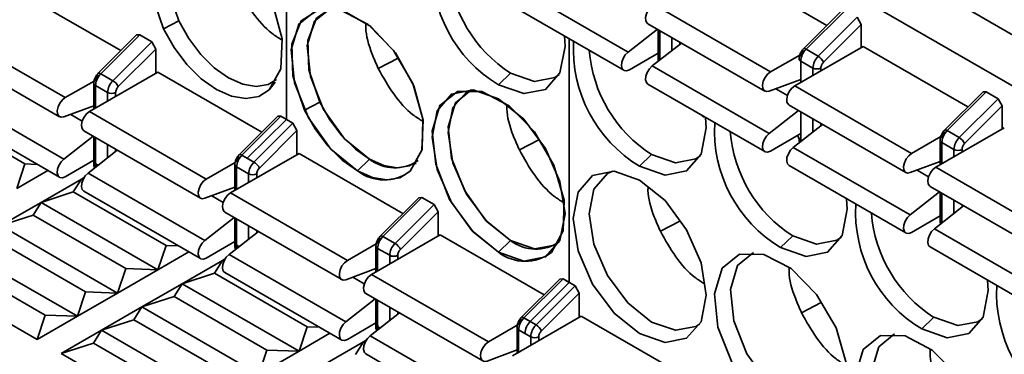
# Model space of a CAD drawing. Header units: millimetres. Extents: x 0 to 420, y 0 to 297.
# Tile 87 of 126: x 318.35 to 321.81, y 126.17 to 127.34. Entities that reach past the tile are written whole.
import ezdxf

# ---------------------------------------------------------------- set-up
doc = ezdxf.new("R2010")
doc.units = ezdxf.units.MM

msp = doc.modelspace()

# ---------------------------------------------------------------- linework, layer by layer
at = {"color": 7, "linetype": 'Continuous', "lineweight": 35}
for p, q in [((319.2884, 128.581), (324.7917, 125.404)), ((319.2884, 127.8489), (319.2884, 126.9928)), ((320.8178, 127.5348), (321.1852, 127.3227)), ((321.8785, 127.2654), (321.4683, 127.5021)), ((320.4876, 127.2293), (320.0775, 127.466)), ((318.3429, 127.4447), (318.7077, 127.2341)), ((320.0624, 127.4021), (320.4725, 127.1653)), ((320.5774, 127.396), (320.9875, 127.1592)), ((321.238, 127.3754), (321.1029, 127.2406)), ((321.2491, 127.3756), (321.1122, 127.239)), ((318.9112, 127.3386), (318.8575, 127.3107)), ((320.5574, 127.3287), (320.9675, 127.0919)), ((321.1546, 127.2145), (321.2916, 127.3511)), ((321.1736, 127.1938), (321.3057, 127.3256)), ((321.2916, 127.3511), (321.3057, 127.3256)), ((321.3057, 127.3256), (321.3057, 127.2449)), ((318.1025, 127.3059), (318.5126, 127.0692)), ((318.7631, 127.2893), (318.628, 127.1546)), ((318.7743, 127.2896), (318.6373, 127.153)), ((318.7631, 127.2893), (318.7743, 127.2896)), ((318.7743, 127.2896), (318.8167, 127.2651)), ((320.4876, 127.2293), (320.5903, 127.3097)), ((320.5927, 127.3082), (320.5927, 127.2066)), ((318.8167, 127.2651), (318.6797, 127.1285)), ((318.8167, 127.2651), (318.8308, 127.2396)), ((320.2813, 127.2757), (320.2813, 126.4196)), ((320.5724, 127.1803), (320.6751, 127.2607)), ((321.3128, 127.249), (321.0724, 127.1102)), ((321.3128, 127.249), (321.6801, 127.0369)), ((318.0825, 127.2386), (318.4926, 127.0018)), ((318.6987, 127.1078), (318.8308, 127.2396)), ((318.8308, 127.2396), (318.8308, 127.1549)), ((320.5927, 127.2252), (320.4925, 127.1673)), ((320.9875, 127.1592), (321.09, 127.2184)), ((321.1122, 127.239), (321.1546, 127.2145)), ((319.6112, 127.1712), (319.6807, 127.2074)), ((319.6807, 127.2074), (319.6112, 127.1712)), ((320.5724, 127.1803), (320.9826, 126.9435)), ((321.0936, 127.1976), (321.136, 127.1731)), ((321.0936, 127.1225), (321.0936, 127.1976)), ((318.8379, 127.159), (318.5975, 127.0202)), ((318.6373, 127.153), (318.6797, 127.1285)), ((318.8379, 127.159), (319.2027, 126.9484)), ((320.0753, 127.155), (320.0329, 127.1142)), ((320.0753, 127.155), (320.0329, 127.1142)), ((318.5126, 127.0692), (318.6138, 127.1275)), ((318.6128, 127.1197), (318.6128, 127.029)), ((318.6187, 127.1115), (318.6611, 127.087)), ((320.5574, 127.1164), (320.9675, 126.8796)), ((321.0936, 127.1328), (320.9826, 127.0915)), ((321.0724, 127.1102), (321.4825, 126.8735)), ((318.5077, 126.8535), (318.0976, 127.0902)), ((318.6611, 127.087), (318.6611, 127.0569)), ((318.6894, 127.0732), (318.6894, 127.087)), ((321.733, 127.0896), (321.5979, 126.9549)), ((321.7441, 127.0899), (321.6072, 126.9533)), ((321.733, 127.0896), (321.7441, 127.0899)), ((321.7441, 127.0899), (321.7865, 127.0654)), ((319.4062, 127.0529), (319.3525, 127.025)), ((321.0524, 127.0429), (321.4625, 126.8062)), ((321.7865, 127.0654), (321.6496, 126.9288)), ((321.7865, 127.0654), (321.8007, 127.0398)), ((318.0459, 127.024), (318.3712, 126.8363)), ((318.0825, 127.0263), (318.4926, 126.7895)), ((318.5077, 127.0015), (318.6128, 127.0406)), ((318.5975, 127.0202), (319.0076, 126.7834)), ((320.9826, 126.9435), (321.0853, 127.0239)), ((321.0936, 126.915), (321.0936, 127.0191)), ((321.6686, 126.9081), (321.8007, 127.0398)), ((321.8007, 127.0398), (321.8007, 126.9592)), ((319.2581, 127.0036), (319.123, 126.8688)), ((319.2692, 127.0038), (319.1323, 126.8672)), ((319.2884, 126.9928), (319.1514, 126.8562)), ((319.3117, 126.9794), (319.1747, 126.8427)), ((319.2581, 127.0036), (319.2692, 127.0038)), ((319.2692, 127.0038), (319.3117, 126.9794)), ((319.2884, 126.9928), (319.3117, 126.9794)), ((319.3117, 126.9794), (319.3258, 126.9538)), ((321.0674, 126.8946), (321.1701, 126.9749)), ((318.5775, 126.9529), (318.9876, 126.7161)), ((319.1937, 126.822), (319.3258, 126.9538)), ((319.3258, 126.9538), (319.3258, 126.8691)), ((321.0936, 126.9428), (320.9875, 126.8816)), ((321.8077, 126.9633), (321.5673, 126.8245)), ((321.6072, 126.9533), (321.6496, 126.9288)), ((318.6104, 126.9339), (318.5077, 126.8535)), ((318.6128, 126.9325), (318.6128, 126.8348)), ((318.6611, 126.9046), (318.6611, 126.8582)), ((320.1746, 126.9211), (320.1062, 126.8855)), ((320.1062, 126.8855), (320.1746, 126.9211)), ((321.0828, 126.9352), (321.0918, 126.9142)), ((321.4825, 126.8735), (321.585, 126.9326)), ((321.5827, 126.92), (321.5827, 126.8333)), ((321.5885, 126.9118), (321.631, 126.8873)), ((318.6952, 126.8849), (318.5925, 126.8045)), ((318.6894, 126.8803), (318.6894, 126.8883)), ((319.3329, 126.8732), (319.0925, 126.7344)), ((319.3329, 126.8732), (319.6977, 126.6626)), ((320.5703, 126.8692), (320.5279, 126.8284)), ((321.0674, 126.8946), (321.4775, 126.6578)), ((318.3712, 126.8363), (318.3429, 126.7505)), ((318.4144, 126.8347), (318.3712, 126.8363)), ((318.6128, 126.8494), (318.5126, 126.7915)), ((318.6116, 126.8487), (318.6128, 126.8479)), ((319.1087, 126.8418), (319.0076, 126.7834)), ((319.1078, 126.834), (319.1078, 126.7433)), ((319.1323, 126.8672), (319.1747, 126.8427)), ((319.1514, 126.8562), (319.1747, 126.8427)), ((319.5379, 126.812), (319.5804, 126.8528)), ((321.5827, 126.8449), (321.4775, 126.8058)), ((318.4516, 126.8133), (318.3429, 126.7505)), ((319.0027, 126.5677), (318.5925, 126.8045)), ((319.1137, 126.8258), (319.1561, 126.8013)), ((319.1844, 126.7875), (319.1844, 126.8013)), ((321.0524, 126.8306), (321.4625, 126.5939)), ((321.5673, 126.8245), (321.9775, 126.5877)), ((318.4278, 126.7015), (318.5692, 126.7832)), ((318.5409, 126.7383), (318.5692, 126.7832)), ((318.5692, 126.7832), (318.5786, 126.7886)), ((318.5692, 126.7832), (318.5769, 126.7857)), ((318.5692, 126.7832), (318.5742, 126.7803)), ((318.4278, 126.7015), (318.5409, 126.7383)), ((318.5409, 126.7383), (318.8662, 126.5505)), ((318.5775, 126.7406), (318.9876, 126.5038)), ((319.0027, 126.7157), (319.1078, 126.7549)), ((319.0925, 126.7344), (319.5026, 126.4977)), ((321.4775, 126.6578), (321.5802, 126.7382)), ((321.5473, 126.7572), (321.9575, 126.5204)), ((321.5827, 126.7368), (321.5827, 126.6351)), ((318.2864, 126.6199), (318.4278, 126.7015)), ((318.3995, 126.6566), (318.4278, 126.7015)), ((318.8379, 126.4648), (318.4278, 126.7015)), ((319.7531, 126.7179), (319.618, 126.5831)), ((319.7642, 126.7181), (319.6273, 126.5815)), ((319.7531, 126.7179), (319.7642, 126.7181)), ((319.7642, 126.7181), (319.8066, 126.6936)), ((319.0725, 126.6671), (319.4826, 126.4304)), ((319.8066, 126.6936), (319.6697, 126.557)), ((319.6887, 126.5363), (319.8208, 126.6681)), ((319.8066, 126.6936), (319.8208, 126.6681)), ((319.8208, 126.6681), (319.8208, 126.5834)), ((321.5624, 126.6088), (321.6651, 126.6892)), ((318.2864, 126.6199), (318.3995, 126.6566)), ((318.7248, 126.4689), (318.3995, 126.6566)), ((319.1054, 126.6481), (319.0027, 126.5677)), ((319.1078, 126.6467), (319.1078, 126.5491)), ((320.6696, 126.6354), (320.6012, 126.5998)), ((321.5827, 126.6537), (321.4825, 126.5958)), ((318.6965, 126.3831), (318.2864, 126.6199)), ((319.1902, 126.5991), (319.0875, 126.5188)), ((319.1844, 126.5946), (319.1844, 126.6025)), ((321.9725, 126.3721), (321.5624, 126.6088)), ((318.5833, 126.3872), (318.2581, 126.575)), ((319.1078, 126.5636), (319.0076, 126.5058)), ((319.1066, 126.5629), (319.1078, 126.5622)), ((319.8278, 126.5875), (319.5874, 126.4487)), ((319.6273, 126.5815), (319.6697, 126.557)), ((319.8278, 126.5875), (320.1927, 126.3769)), ((320.0329, 126.5262), (320.0753, 126.5671)), ((321.0653, 126.5835), (321.0229, 126.5427)), ((318.5551, 126.3015), (318.1449, 126.5383)), ((318.8662, 126.5505), (318.8379, 126.4648)), ((318.9465, 126.5275), (318.8379, 126.4648)), ((318.9094, 126.549), (318.8662, 126.5505)), ((319.5026, 126.4977), (319.6037, 126.5561)), ((319.6028, 126.5482), (319.6028, 126.4575)), ((319.6086, 126.54), (319.6511, 126.5156)), ((321.5473, 126.5449), (321.9575, 126.3081)), ((318.1166, 126.4934), (318.4419, 126.3056)), ((318.9227, 126.4158), (319.0642, 126.4974)), ((319.0359, 126.4525), (319.0642, 126.4974)), ((319.0642, 126.4974), (319.0736, 126.5029)), ((319.0642, 126.4974), (319.0718, 126.4999)), ((319.0692, 126.4946), (319.0642, 126.4974)), ((319.4976, 126.282), (319.0875, 126.5188)), ((318.4136, 126.2199), (318.0035, 126.4566)), ((318.7248, 126.4689), (318.6965, 126.3831)), ((318.8379, 126.4648), (318.6965, 126.3831)), ((318.8379, 126.4648), (318.7248, 126.4689)), ((319.0725, 126.4548), (319.4826, 126.2181)), ((319.4976, 126.43), (319.6028, 126.4691)), ((318.9227, 126.4158), (319.0359, 126.4525)), ((319.3612, 126.2648), (319.0359, 126.4525)), ((319.5874, 126.4487), (319.9976, 126.2119)), ((320.248, 126.4321), (320.1129, 126.2973)), ((320.2592, 126.4324), (320.1222, 126.2957)), ((320.2813, 126.4196), (320.1444, 126.283)), ((320.248, 126.4321), (320.2592, 126.4324)), ((320.2592, 126.4324), (320.2813, 126.4196)), ((320.2592, 126.4324), (320.3016, 126.4079)), ((318.5833, 126.3872), (318.5551, 126.3015)), ((318.6965, 126.3831), (318.5833, 126.3872)), ((318.7813, 126.3342), (318.9227, 126.4158)), ((318.8945, 126.3709), (318.9227, 126.4158)), ((319.3329, 126.179), (318.9227, 126.4158)), ((320.3016, 126.4079), (320.1647, 126.2712)), ((320.3016, 126.4079), (320.3158, 126.3823)), ((318.6965, 126.3831), (318.5551, 126.3015)), ((318.7813, 126.3342), (318.8945, 126.3709)), ((319.2197, 126.1831), (318.8945, 126.3709)), ((319.6003, 126.3624), (319.4976, 126.282)), ((319.5674, 126.3814), (319.9776, 126.1446)), ((319.6028, 126.361), (319.6028, 126.2633)), ((320.1836, 126.2505), (320.3158, 126.3823)), ((320.3158, 126.3823), (320.3158, 126.2976)), ((318.6399, 126.2525), (318.7813, 126.3342)), ((318.753, 126.2893), (318.7813, 126.3342)), ((319.1915, 126.0974), (318.7813, 126.3342)), ((321.0961, 126.314), (321.1646, 126.3496)), ((318.4419, 126.3056), (318.4136, 126.2199)), ((318.5551, 126.3015), (318.4136, 126.2199)), ((318.5551, 126.3015), (318.4419, 126.3056)), ((318.6399, 126.2525), (318.753, 126.2893)), ((319.0783, 126.1015), (318.753, 126.2893)), ((319.6852, 126.3134), (319.5825, 126.233)), ((320.3228, 126.3017), (320.0824, 126.1629)), ((320.1222, 126.2957), (320.1444, 126.283)), ((320.1222, 126.2957), (320.1647, 126.2712)), ((320.3228, 126.3017), (320.6876, 126.0911)), ((321.5603, 126.2978), (321.5178, 126.2569)), ((318.4985, 126.1709), (318.6399, 126.2525)), ((318.6116, 126.2076), (318.6399, 126.2525)), ((319.05, 126.0158), (318.6399, 126.2525)), ((319.3612, 126.2648), (319.3329, 126.179)), ((319.4044, 126.2632), (319.3612, 126.2648)), ((319.6028, 126.2779), (319.5026, 126.22)), ((319.6015, 126.2772), (319.6028, 126.2765)), ((320.0987, 126.2703), (319.9976, 126.2119)), ((320.0978, 126.2625), (320.0978, 126.1718)), ((320.1036, 126.2543), (320.1258, 126.2415)), ((320.1036, 126.1752), (320.1036, 126.2543)), ((320.1036, 126.2543), (320.146, 126.2298)), ((319.4415, 126.2418), (319.3329, 126.179)), ((319.4177, 126.1301), (319.5591, 126.2117)), ((319.5309, 126.1668), (319.5591, 126.2117)), ((319.5591, 126.2117), (319.5685, 126.2171)), ((319.5591, 126.2117), (319.5668, 126.2142)), ((319.5641, 126.2088), (319.5591, 126.2117)), ((319.9926, 125.9963), (319.5825, 126.233)), ((318.4985, 126.1709), (318.6116, 126.2076)), ((318.6116, 126.2076), (318.9369, 126.0198)), ((319.2197, 126.1831), (319.1915, 126.0974)), ((319.3329, 126.179), (319.1915, 126.0974)), ((319.3329, 126.179), (319.2197, 126.1831)), ((319.9926, 126.1442), (320.0978, 126.1834)), ((318.9086, 125.9341), (318.4985, 126.1709)), ((319.5674, 126.1691), (319.9776, 125.9323))]:
    msp.add_line(p, q, dxfattribs=at)
at = {"color": 8, "linetype": 'Continuous', "lineweight": 35}
for p, q in [((320.5986, 127.2008), (320.5986, 127.3049)), ((320.641, 127.2804), (320.641, 127.234)), ((320.6693, 127.2561), (320.6693, 127.264)), ((321.136, 127.1731), (321.136, 127.147)), ((321.1643, 127.1633), (321.1643, 127.1731)), ((318.6187, 127.0324), (318.6187, 127.1115)), ((319.2488, 127.1233), (319.2284, 127.0966)), ((321.0469, 127.0771), (321.0064, 127.1004)), ((318.572, 126.987), (318.5316, 127.0104)), ((321.136, 126.9946), (321.136, 126.9482)), ((321.1643, 126.9704), (321.1643, 126.9783)), ((318.6187, 126.8266), (318.6187, 126.9291)), ((321.5885, 126.8367), (321.5885, 126.9118)), ((321.631, 126.8873), (321.631, 126.8612)), ((321.6593, 126.8775), (321.6593, 126.8873)), ((319.7442, 126.8381), (319.7418, 126.835)), ((319.7442, 126.8381), (319.7438, 126.8376)), ((318.6199, 126.8259), (318.6187, 126.8266)), ((318.6187, 126.8266), (318.6187, 126.825)), ((319.1137, 126.7467), (319.1137, 126.8258)), ((319.1561, 126.8013), (319.1561, 126.7712)), ((319.1844, 126.7875), (319.1844, 126.8013)), ((321.5419, 126.7913), (321.5014, 126.8147)), ((321.5885, 126.6293), (321.5885, 126.7334)), ((319.067, 126.7013), (319.0265, 126.7246)), ((321.631, 126.7089), (321.631, 126.6625)), ((321.6593, 126.6846), (321.6593, 126.6926)), ((319.1137, 126.5409), (319.1137, 126.6433)), ((319.1561, 126.6188), (319.1561, 126.5724)), ((319.1844, 126.5946), (319.1844, 126.6025)), ((319.1149, 126.5402), (319.1137, 126.5409)), ((319.1137, 126.5393), (319.1137, 126.5409)), ((319.6086, 126.4609), (319.6086, 126.54)), ((319.6511, 126.5156), (319.6511, 126.4854)), ((319.6794, 126.5017), (319.6794, 126.5156)), ((319.562, 126.4155), (319.5215, 126.4389)), ((319.6086, 126.2552), (319.6086, 126.3576)), ((319.6511, 126.3331), (319.6511, 126.2867)), ((319.6794, 126.3088), (319.6794, 126.3168)), ((319.6099, 126.2544), (319.6086, 126.2552)), ((319.6087, 126.2535), (319.6086, 126.2552)), ((320.146, 126.2298), (320.146, 126.1997)), ((320.1743, 126.216), (320.1743, 126.2298))]:
    msp.add_line(p, q, dxfattribs=at)
at = {"color": 7, "linetype": 'Continuous', "lineweight": 35, "flags": 128}
for points in [[(318.8575, 127.3107), (318.8168, 127.4316), (318.8125, 127.5422), (318.8453, 127.6245), (318.91, 127.6654), (318.9961, 127.6582), (319.0898, 127.6041), (319.1759, 127.5119), (319.2406, 127.3963), (319.2735, 127.276), (319.2692, 127.1705), (319.2284, 127.0966)], [(318.9478, 127.6682), (318.8997, 127.6334), (318.8688, 127.5561), (318.8729, 127.4522), (318.9112, 127.3386)], [(320.5574, 127.3287), (320.5549, 127.3305), (320.5502, 127.3385), (320.5492, 127.3499), (320.552, 127.3631), (320.5583, 127.3764), (320.5671, 127.3878), (320.5774, 127.396)], [(319.5379, 126.812), (319.4443, 126.8886), (319.3665, 126.9977), (319.3174, 127.1207), (319.3053, 127.2372), (319.3323, 127.3276), (319.3938, 127.3766), (319.4795, 127.376), (319.575, 127.3261), (319.6643, 127.235), (319.7324, 127.1182), (319.7678, 126.9952), (319.7646, 126.8866), (319.7234, 126.8108)], [(319.3525, 127.025), (319.3117, 127.1459), (319.3074, 127.2564), (319.3403, 127.3388), (319.405, 127.3796), (319.4911, 127.3725), (319.5848, 127.3184), (319.6709, 127.2261), (319.7356, 127.1105), (319.7684, 126.9903), (319.7641, 126.8847), (319.7234, 126.8108)], [(319.4428, 127.3824), (319.3872, 127.3371), (319.3619, 127.2523), (319.3732, 127.1428), (319.4193, 127.0272), (319.4924, 126.9248), (319.5804, 126.8528)], [(319.4428, 127.3824), (319.3947, 127.3477), (319.3638, 127.2703), (319.3679, 127.1665), (319.4062, 127.0529)], [(318.9112, 127.3386), (318.946, 127.2767), (318.9882, 127.2209), (319.0355, 127.174), (319.0854, 127.1386), (319.1353, 127.1164), (319.1826, 127.1087), (319.2247, 127.1158), (319.254, 127.1326)], [(319.2284, 127.0966), (319.1913, 127.0736), (319.1464, 127.0659), (319.0961, 127.0741), (319.043, 127.0977), (318.9898, 127.1355), (318.9395, 127.1854), (318.8946, 127.2448), (318.8575, 127.3107)], [(320.2642, 127.2856), (320.2663, 127.2489), (320.2485, 127.156), (320.1979, 127.0978), (320.1222, 127.0831), (320.0329, 127.1142)], [(320.2642, 127.2856), (320.2663, 127.2489), (320.2485, 127.156), (320.1979, 127.0978), (320.1222, 127.0831), (320.0329, 127.1142)], [(320.4925, 127.1673), (320.4823, 127.1636), (320.4734, 127.1649), (320.4672, 127.1709), (320.4644, 127.1809), (320.4654, 127.1934), (320.4701, 127.2069), (320.4778, 127.2194), (320.4876, 127.2293)], [(320.5574, 127.1164), (320.552, 127.1219), (320.5492, 127.1319), (320.5502, 127.1444), (320.5549, 127.1579), (320.5627, 127.1704), (320.5724, 127.1803)], [(320.0753, 127.155), (320.1592, 127.1258), (320.2303, 127.1396), (320.2459, 127.1507)], [(320.0753, 127.155), (320.1592, 127.1258), (320.2303, 127.1396), (320.2459, 127.1507)], [(320.9826, 127.0915), (320.9728, 127.0902), (320.965, 127.0937), (320.9603, 127.1017), (320.9593, 127.1131), (320.9621, 127.1264), (320.9684, 127.1396), (320.9773, 127.1511), (320.9875, 127.1592)], [(321.0524, 127.0429), (321.0499, 127.0447), (321.0452, 127.0528), (321.0442, 127.0642), (321.047, 127.0774), (321.0533, 127.0906), (321.0621, 127.1021), (321.0724, 127.1102)], [(320.0329, 126.5262), (319.9436, 126.5983), (319.8679, 126.7004), (319.8173, 126.817), (319.7996, 126.9304), (319.8173, 127.0233), (319.8679, 127.0815), (319.9436, 127.0962), (320.0329, 127.0652), (320.1222, 126.9931), (320.1979, 126.891), (320.2485, 126.7744), (320.2663, 126.661), (320.2485, 126.5681), (320.1979, 126.5099), (320.1222, 126.4952), (320.0329, 126.5262)], [(320.0329, 126.5262), (319.9393, 126.6029), (319.8615, 126.7119), (319.8124, 126.835), (319.8003, 126.9515), (319.8273, 127.0418), (319.8888, 127.0908), (319.9745, 127.0903), (320.07, 127.0403), (320.1593, 126.9493), (320.2274, 126.8324), (320.2628, 126.7094), (320.2596, 126.6009), (320.2184, 126.5251)], [(319.9377, 127.0967), (319.9203, 127.0887), (319.8728, 127.034), (319.8561, 126.9467), (319.8728, 126.8402), (319.9203, 126.7307), (319.9914, 126.6348), (320.0753, 126.5671), (320.1592, 126.5379), (320.2303, 126.5517), (320.2456, 126.5625)], [(319.9377, 127.0967), (319.8822, 127.0514), (319.8568, 126.9665), (319.8682, 126.8571), (319.9143, 126.7415), (319.9874, 126.6391), (320.0753, 126.5671)], [(318.5126, 127.0692), (318.5024, 127.061), (318.4935, 127.0496), (318.4873, 127.0363), (318.4845, 127.0231), (318.4855, 127.0117), (318.4902, 127.0037), (318.4979, 127.0001), (318.5077, 127.0015)], [(319.4062, 127.0529), (319.441, 126.991), (319.4832, 126.9351), (319.5305, 126.8883), (319.5804, 126.8528), (319.6303, 126.8307), (319.6775, 126.823), (319.7197, 126.8301), (319.751, 126.8485)], [(318.5975, 127.0202), (318.5872, 127.012), (318.5784, 127.0006), (318.5721, 126.9873), (318.5693, 126.9741), (318.5703, 126.9627), (318.575, 126.9547), (318.5775, 126.9529)], [(319.7234, 126.8108), (319.6863, 126.7878), (319.6414, 126.7802), (319.591, 126.7884), (319.5379, 126.812), (319.4848, 126.8497), (319.4345, 126.8996), (319.3896, 126.9591), (319.3525, 127.025)], [(320.7592, 126.9999), (320.7612, 126.9632), (320.7435, 126.8703), (320.6929, 126.8121), (320.6172, 126.7974), (320.5279, 126.8284)], [(320.9875, 126.8816), (320.9773, 126.8779), (320.9684, 126.8791), (320.9621, 126.8851), (320.9593, 126.8951), (320.9603, 126.9077), (320.965, 126.9211), (320.9728, 126.9337), (320.9826, 126.9435)], [(321.0919, 126.9137), (321.0911, 126.9144), (321.0892, 126.9164), (321.0881, 126.9186), (321.0877, 126.9208), (321.0881, 126.9231), (321.0892, 126.9253), (321.0911, 126.9273), (321.0936, 126.929)], [(320.5703, 126.8692), (320.6542, 126.8401), (320.7253, 126.8539), (320.7409, 126.8649)], [(321.0524, 126.8306), (321.047, 126.8362), (321.0442, 126.8461), (321.0452, 126.8587), (321.0499, 126.8721), (321.0577, 126.8847), (321.0674, 126.8946)], [(321.4775, 126.8058), (321.4678, 126.8044), (321.46, 126.808), (321.4553, 126.816), (321.4543, 126.8274), (321.4571, 126.8406), (321.4634, 126.8539), (321.4722, 126.8653), (321.4825, 126.8735)], [(318.5077, 126.8535), (318.4979, 126.8436), (318.4902, 126.8311), (318.4855, 126.8176), (318.4845, 126.8051), (318.4873, 126.7951), (318.4935, 126.7891), (318.5024, 126.7878), (318.5126, 126.7915)], [(318.5925, 126.8045), (318.5828, 126.7946), (318.575, 126.7821), (318.5703, 126.7686), (318.5693, 126.7561), (318.5721, 126.7461), (318.5775, 126.7406)], [(320.5279, 126.2405), (320.4386, 126.3126), (320.3629, 126.4147), (320.3123, 126.5313), (320.2945, 126.6447), (320.3123, 126.7375), (320.3629, 126.7958), (320.4386, 126.8105), (320.5279, 126.7794), (320.6172, 126.7074), (320.6929, 126.6052), (320.7435, 126.4886), (320.7612, 126.3753), (320.7435, 126.2824), (320.6929, 126.2242), (320.6172, 126.2095), (320.5279, 126.2405)], [(320.4327, 126.8109), (320.4153, 126.8029), (320.3678, 126.7482), (320.3511, 126.661), (320.3678, 126.5545), (320.4153, 126.4449), (320.4864, 126.349), (320.5703, 126.2813), (320.6542, 126.2522), (320.7253, 126.266), (320.739, 126.2754)], [(321.5473, 126.7572), (321.5449, 126.759), (321.5402, 126.767), (321.5392, 126.7784), (321.542, 126.7916), (321.5482, 126.8049), (321.5571, 126.8163), (321.5673, 126.8245)], [(319.0076, 126.7834), (318.9974, 126.7753), (318.9885, 126.7638), (318.9822, 126.7506), (318.9794, 126.7374), (318.9804, 126.726), (318.9851, 126.7179), (318.9929, 126.7144), (319.0027, 126.7157)], [(319.0925, 126.7344), (319.0822, 126.7263), (319.0734, 126.7148), (319.0671, 126.7016), (319.0643, 126.6884), (319.0653, 126.677), (319.07, 126.6689), (319.0725, 126.6671)], [(319.0925, 126.7344), (319.0822, 126.7263), (319.0734, 126.7148), (319.0671, 126.7016), (319.0643, 126.6884), (319.0653, 126.677), (319.07, 126.6689), (319.0725, 126.6671)], [(321.2542, 126.7141), (321.2562, 126.6774), (321.2384, 126.5846), (321.1879, 126.5263), (321.1122, 126.5116), (321.0229, 126.5427)], [(321.4825, 126.5958), (321.4722, 126.5921), (321.4634, 126.5934), (321.4571, 126.5994), (321.4543, 126.6094), (321.4553, 126.6219), (321.46, 126.6354), (321.4678, 126.6479), (321.4775, 126.6578)], [(321.5473, 126.5449), (321.542, 126.5504), (321.5392, 126.5604), (321.5402, 126.5729), (321.5449, 126.5864), (321.5526, 126.5989), (321.5624, 126.6088)], [(319.0027, 126.5677), (318.9929, 126.5579), (318.9851, 126.5453), (318.9804, 126.5319), (318.9794, 126.5193), (318.9822, 126.5093), (318.9885, 126.5033), (318.9974, 126.5021), (319.0076, 126.5058)], [(321.0653, 126.5835), (321.1492, 126.5543), (321.2203, 126.5682), (321.2359, 126.5792)], [(320.9277, 126.5252), (320.8721, 126.4799), (320.8468, 126.395), (320.8581, 126.2856), (320.9042, 126.17), (320.9774, 126.0676), (321.0653, 125.9956)], [(319.0875, 126.5188), (319.0778, 126.5089), (319.07, 126.4964), (319.0653, 126.4829), (319.0643, 126.4703), (319.0671, 126.4604), (319.0725, 126.4548)], [(319.0875, 126.5188), (319.0778, 126.5089), (319.07, 126.4964), (319.0653, 126.4829), (319.0643, 126.4703), (319.0671, 126.4604), (319.0725, 126.4548)], [(319.5026, 126.4977), (319.4923, 126.4895), (319.4835, 126.4781), (319.4772, 126.4648), (319.4744, 126.4516), (319.4754, 126.4402), (319.4801, 126.4322), (319.4879, 126.4286), (319.4976, 126.43)], [(321.0229, 125.9548), (320.9293, 126.0314), (320.8514, 126.1404), (320.8023, 126.2635), (320.7903, 126.38), (320.8172, 126.4703), (320.8788, 126.5193), (320.9645, 126.5188), (321.06, 126.4688), (321.1492, 126.3778), (321.2173, 126.2609), (321.2527, 126.1379), (321.2495, 126.0294), (321.2083, 125.9536)], [(319.5874, 126.4487), (319.5772, 126.4405), (319.5683, 126.4291), (319.5621, 126.4158), (319.5593, 126.4026), (319.5603, 126.3912), (319.565, 126.3832), (319.5674, 126.3814)], [(319.5874, 126.4487), (319.5772, 126.4405), (319.5683, 126.4291), (319.5621, 126.4158), (319.5593, 126.4026), (319.5603, 126.3912), (319.565, 126.3832), (319.5674, 126.3814)], [(321.7491, 126.4284), (321.7512, 126.3917), (321.7334, 126.2988), (321.6828, 126.2406), (321.6071, 126.2259), (321.5178, 126.2569)], [(319.4976, 126.282), (319.4879, 126.2721), (319.4801, 126.2596), (319.4754, 126.2461), (319.4744, 126.2336), (319.4772, 126.2236), (319.4835, 126.2176), (319.4923, 126.2163), (319.5026, 126.22)], [(321.5603, 126.2978), (321.6441, 126.2686), (321.7153, 126.2824), (321.7309, 126.2935)], [(319.5825, 126.233), (319.5727, 126.2231), (319.565, 126.2106), (319.5603, 126.1972), (319.5593, 126.1846), (319.5621, 126.1746), (319.5674, 126.1691)], [(319.5825, 126.233), (319.5727, 126.2231), (319.565, 126.2106), (319.5603, 126.1972), (319.5593, 126.1846), (319.5621, 126.1746), (319.5674, 126.1691)], [(319.9976, 126.2119), (319.9873, 126.2038), (319.9785, 126.1923), (319.9722, 126.1791), (319.9694, 126.1659), (319.9704, 126.1545), (319.9751, 126.1464), (319.9829, 126.1429), (319.9926, 126.1442)], [(319.9976, 126.2119), (319.9873, 126.2038), (319.9785, 126.1923), (319.9722, 126.1791), (319.9694, 126.1659), (319.9704, 126.1545), (319.9751, 126.1464), (319.9829, 126.1429), (319.9926, 126.1442)], [(321.5178, 125.669), (321.4242, 125.7457), (321.3464, 125.8547), (321.2973, 125.9778), (321.2852, 126.0943), (321.3122, 126.1846), (321.3737, 126.2336), (321.4594, 126.2331), (321.5549, 126.1831), (321.6442, 126.092), (321.7123, 125.9752), (321.7477, 125.8522), (321.7445, 125.7437), (321.7033, 125.6679)], [(321.4227, 126.2394), (321.3671, 126.1942), (321.3418, 126.1093), (321.3531, 125.9999), (321.3992, 125.8843), (321.4723, 125.7818), (321.5603, 125.7098)]]:
    msp.add_lwpolyline(points, dxfattribs=at)
at = {"color": 8, "linetype": 'Continuous', "lineweight": 35, "flags": 128}
for points in [[(321.1029, 127.2406), (321.1036, 127.2411), (321.1051, 127.2414), (321.1071, 127.2412), (321.1095, 127.2404), (321.1122, 127.239)], [(318.628, 127.1546), (318.6287, 127.1551), (318.6303, 127.1554), (318.6323, 127.1551), (318.6346, 127.1543), (318.6373, 127.153)], [(321.5979, 126.9549), (321.5986, 126.9554), (321.6001, 126.9557), (321.6021, 126.9554), (321.6045, 126.9546), (321.6072, 126.9533)], [(319.123, 126.8688), (319.1237, 126.8693), (319.1252, 126.8696), (319.1272, 126.8694), (319.1296, 126.8686), (319.1323, 126.8672)], [(319.618, 126.5831), (319.6187, 126.5836), (319.6202, 126.5839), (319.6222, 126.5836), (319.6246, 126.5828), (319.6273, 126.5815)], [(320.1129, 126.2973), (320.1136, 126.2978), (320.1152, 126.2982), (320.1172, 126.2979), (320.1196, 126.2971), (320.1222, 126.2957)]]:
    msp.add_lwpolyline(points, dxfattribs=at)
at = {"color": 7, "linetype": 'Continuous', "lineweight": 35}
for centre, radius, start, end in [((320.2793, 127.5244), 0.4786, 176.6165, 239.0068), ((320.3345, 127.5584), 0.4795, 184.4755, 237.2862), ((320.7743, 127.2387), 0.4786, 176.6176, 239.0057), ((320.8294, 127.2727), 0.4795, 184.4755, 237.2862), ((321.156, 127.1944), 0.0625, 134.5192, 177.107), ((321.1985, 127.1699), 0.0625, 134.5192, 177.107), ((321.1301, 127.173), 0.0482, 25.5525, 59.4321), ((321.0977, 127.2067), 0.0101, 185.7118, 245.6241), ((318.6812, 127.1084), 0.0625, 134.5191, 177.1069), ((321.1501, 127.2004), 0.0307, 242.6103, 297.3891), ((318.7236, 127.0839), 0.0625, 134.5191, 177.1069), ((318.6552, 127.087), 0.0482, 25.5536, 59.4311), ((318.6753, 127.1143), 0.0307, 242.6119, 297.3875), ((321.2693, 126.9529), 0.4786, 176.6176, 239.0057), ((321.3244, 126.9869), 0.4795, 184.4755, 237.2862), ((321.651, 126.9087), 0.0625, 134.5192, 177.107), ((321.6934, 126.8842), 0.0625, 134.5192, 177.107), ((321.6251, 126.8873), 0.0482, 25.5525, 59.4321), ((321.6451, 126.9146), 0.0307, 242.6103, 297.3891), ((319.1761, 126.8226), 0.0625, 134.5191, 177.1069), ((319.2186, 126.7981), 0.0625, 134.5191, 177.1069), ((319.1502, 126.8012), 0.0482, 25.5536, 59.4311), ((319.6686, 126.9684), 0.1455, 232.6425, 304.4745), ((319.1702, 126.8286), 0.0307, 242.6119, 297.3875), ((319.6314, 126.9336), 0.1534, 232.4533, 306.8355), ((321.7643, 126.6672), 0.4786, 176.6164, 239.0067), ((321.8194, 126.7012), 0.4795, 184.4757, 237.286), ((319.6711, 126.5369), 0.0625, 134.5191, 177.1069), ((320.1636, 126.6827), 0.1455, 232.6425, 304.4745), ((319.7135, 126.5124), 0.0625, 134.5191, 177.1069), ((319.6452, 126.5155), 0.0482, 25.5536, 59.4311), ((320.1264, 126.6479), 0.1534, 232.4533, 306.8355), ((319.6652, 126.5428), 0.0307, 242.6119, 297.3875), ((322.2592, 126.3814), 0.4786, 176.6164, 239.0067), ((320.1661, 126.2511), 0.0625, 134.5191, 177.1069), ((320.1882, 126.2384), 0.0625, 134.5191, 177.1069), ((320.2085, 126.2267), 0.0625, 134.5191, 177.1069), ((320.1401, 126.2297), 0.0482, 25.5536, 59.4311), ((320.1602, 126.2571), 0.0307, 242.6119, 297.3875)]:
    msp.add_arc(centre, radius, start, end, dxfattribs=at)
at = {"color": 8, "linetype": 'Continuous', "lineweight": 35}
for centre, radius, start, end in [((320.6021, 127.2074), 0.0094, 184.7136, 236.7845), ((318.6228, 127.1207), 0.0101, 185.6965, 245.6279), ((321.5927, 126.921), 0.0101, 185.6971, 245.633), ((318.6228, 126.8358), 0.0101, 185.6935, 245.6233), ((319.1178, 126.8349), 0.0101, 185.6965, 245.6279), ((321.5921, 126.6359), 0.0094, 184.7111, 236.7952), ((319.1178, 126.5501), 0.0101, 185.6935, 245.6233), ((319.6128, 126.5492), 0.0101, 185.6965, 245.6279), ((319.6128, 126.2643), 0.0101, 185.6935, 245.6233), ((320.1078, 126.2635), 0.0101, 185.6965, 245.6279)]:
    msp.add_arc(centre, radius, start, end, dxfattribs=at)
at = {"color": 7, "linetype": 'Continuous', "lineweight": 35}
for points, knots in [([(319.1162, 127.457), (319.1331, 127.4266), (319.1669, 127.3658), (319.2242, 127.3013), (319.2605, 127.2791), (319.2721, 127.272)], [0, 0, 0, 0, 0.404703, 0.80942, 1, 1, 1, 1]), ([(319.5679, 127.3289), (319.5676, 127.3244), (319.5658, 127.2922), (319.5825, 127.2356), (319.6037, 127.188), (319.6112, 127.1712)], [0, 0, 0, 0, 0.097339, 0.682879, 1, 1, 1, 1]), ([(319.5679, 127.3289), (319.5676, 127.3244), (319.5658, 127.2922), (319.5825, 127.2356), (319.6037, 127.188), (319.6112, 127.1712)], [0, 0, 0, 0, 0.097339, 0.682879, 1, 1, 1, 1]), ([(321.1032, 127.2408), (321.1011, 127.2385), (321.0967, 127.2337), (321.0917, 127.2244), (321.0883, 127.2147), (321.0879, 127.2087), (321.0877, 127.2057)], [0, 0, 0, 0, 0.241216, 0.496153, 0.75308, 1, 1, 1, 1]), ([(321.1029, 127.2346), (321.1016, 127.2332), (321.0989, 127.2302), (321.096, 127.2248), (321.0939, 127.2191), (321.0937, 127.2156), (321.0936, 127.2139)], [0, 0, 0, 0, 0.248589, 0.499995, 0.748809, 1, 1, 1, 1]), ([(320.5927, 127.2066), (320.5928, 127.2041), (320.5929, 127.2009), (320.594, 127.198), (320.5942, 127.1974)], [0, 0, 0, 0, 0.7668803, 1, 1, 1, 1]), ([(321.1643, 127.1731), (321.1644, 127.1748), (321.1646, 127.1783), (321.1667, 127.1839), (321.1696, 127.1894), (321.1723, 127.1923), (321.1736, 127.1938)], [0, 0, 0, 0, 0.24821, 0.499724, 0.748432, 1, 1, 1, 1]), ([(318.6283, 127.1548), (318.6262, 127.1524), (318.6219, 127.1476), (318.6169, 127.1384), (318.6135, 127.1286), (318.613, 127.1226), (318.6128, 127.1197)], [0, 0, 0, 0, 0.241219, 0.496153, 0.75308, 1, 1, 1, 1]), ([(318.628, 127.1486), (318.6267, 127.1471), (318.6241, 127.1442), (318.6211, 127.1388), (318.619, 127.1331), (318.6188, 127.1296), (318.6187, 127.1279)], [0, 0, 0, 0, 0.2485906, 0.4999983, 0.7488151, 1, 1, 1, 1]), ([(319.6112, 127.1712), (319.6281, 127.1409), (319.6619, 127.0801), (319.7192, 127.0155), (319.7554, 126.9934), (319.767, 126.9863)], [0, 0, 0, 0, 0.404703, 0.80942, 1, 1, 1, 1]), ([(319.6112, 127.1712), (319.6281, 127.1409), (319.6619, 127.0801), (319.7192, 127.0155), (319.7554, 126.9934), (319.767, 126.9863)], [0, 0, 0, 0, 0.404703, 0.80942, 1, 1, 1, 1]), ([(318.6894, 127.087), (318.6895, 127.0888), (318.6898, 127.0922), (318.6918, 127.0979), (318.6947, 127.1034), (318.6974, 127.1063), (318.6987, 127.1078)], [0, 0, 0, 0, 0.248204, 0.499719, 0.748434, 1, 1, 1, 1]), ([(320.0629, 127.0426), (320.0626, 127.0382), (320.0608, 127.0062), (320.0774, 126.9499), (320.0987, 126.9022), (320.1062, 126.8855)], [0, 0, 0, 0, 0.093679, 0.681593, 1, 1, 1, 1]), ([(320.0629, 127.0426), (320.0626, 127.0382), (320.0608, 127.0062), (320.0774, 126.9499), (320.0987, 126.9022), (320.1062, 126.8855)], [0, 0, 0, 0, 0.093679, 0.681593, 1, 1, 1, 1]), ([(320.7414, 127.0112), (320.7434, 127.0092), (320.7477, 127.0049), (320.7523, 127.0023), (320.7548, 127.0009)], [0, 0, 0, 0, 0.461934, 1, 1, 1, 1]), ([(321.5981, 126.9551), (321.596, 126.9527), (321.5917, 126.9479), (321.5867, 126.9387), (321.5833, 126.9289), (321.5829, 126.9229), (321.5827, 126.92)], [0, 0, 0, 0, 0.241216, 0.496153, 0.75308, 1, 1, 1, 1]), ([(321.5978, 126.9489), (321.5965, 126.9474), (321.5939, 126.9445), (321.591, 126.939), (321.5889, 126.9334), (321.5887, 126.9299), (321.5885, 126.9282)], [0, 0, 0, 0, 0.248589, 0.499995, 0.748809, 1, 1, 1, 1]), ([(321.0877, 126.9208), (321.0878, 126.9184), (321.0879, 126.9152), (321.089, 126.9123), (321.0892, 126.9116)], [0, 0, 0, 0, 0.766936, 1, 1, 1, 1]), ([(321.6593, 126.8873), (321.6594, 126.8891), (321.6596, 126.8925), (321.6617, 126.8982), (321.6646, 126.9037), (321.6672, 126.9066), (321.6686, 126.9081)], [0, 0, 0, 0, 0.24821, 0.499724, 0.748432, 1, 1, 1, 1]), ([(319.1233, 126.8691), (319.1212, 126.8667), (319.1168, 126.8619), (319.1118, 126.8526), (319.1084, 126.8429), (319.108, 126.8369), (319.1078, 126.834)], [0, 0, 0, 0, 0.2412175, 0.4961521, 0.7530791, 1, 1, 1, 1]), ([(320.1062, 126.8855), (320.1231, 126.8551), (320.1569, 126.7944), (320.2134, 126.7305), (320.2487, 126.7088), (320.2595, 126.7022)], [0, 0, 0, 0, 0.41048, 0.820973, 1, 1, 1, 1]), ([(320.1062, 126.8855), (320.1231, 126.8551), (320.1569, 126.7944), (320.2134, 126.7305), (320.2487, 126.7088), (320.2595, 126.7022)], [0, 0, 0, 0, 0.41048, 0.820973, 1, 1, 1, 1]), ([(318.6128, 126.8348), (318.613, 126.8324), (318.6132, 126.828), (318.6147, 126.8241), (318.6154, 126.8224)], [0, 0, 0, 0, 0.562572, 1, 1, 1, 1]), ([(318.6187, 126.843), (318.6188, 126.8414), (318.6191, 126.8382), (318.6211, 126.8349), (318.624, 126.8328), (318.6267, 126.8329), (318.628, 126.833)], [0, 0, 0, 0, 0.248599, 0.499997, 0.748813, 1, 1, 1, 1]), ([(319.123, 126.8628), (319.1217, 126.8614), (319.119, 126.8585), (319.1161, 126.853), (319.114, 126.8473), (319.1138, 126.8439), (319.1137, 126.8421)], [0, 0, 0, 0, 0.2485906, 0.4999983, 0.7488151, 1, 1, 1, 1]), ([(319.1844, 126.8013), (319.1845, 126.803), (319.1847, 126.8065), (319.1868, 126.8121), (319.1897, 126.8176), (319.1924, 126.8205), (319.1937, 126.822)], [0, 0, 0, 0, 0.248204, 0.499719, 0.748434, 1, 1, 1, 1]), ([(319.1844, 126.8013), (319.1845, 126.803), (319.1847, 126.8065), (319.1868, 126.8121), (319.1897, 126.8176), (319.1924, 126.8205), (319.1937, 126.822)], [0, 0, 0, 0, 0.248204, 0.499719, 0.748434, 1, 1, 1, 1]), ([(320.5578, 126.7569), (320.5576, 126.7525), (320.5558, 126.7205), (320.5724, 126.6642), (320.5937, 126.6165), (320.6011, 126.5998)], [0, 0, 0, 0, 0.093679, 0.681593, 1, 1, 1, 1]), ([(321.5827, 126.6351), (321.5828, 126.6326), (321.5829, 126.6294), (321.5839, 126.6265), (321.5842, 126.6259)], [0, 0, 0, 0, 0.766936, 1, 1, 1, 1]), ([(320.6012, 126.5998), (320.6181, 126.5694), (320.6518, 126.5087), (320.7083, 126.4448), (320.7437, 126.4231), (320.7544, 126.4165)], [0, 0, 0, 0, 0.41048, 0.820973, 1, 1, 1, 1]), ([(319.1137, 126.5572), (319.1138, 126.5556), (319.114, 126.5524), (319.1161, 126.5491), (319.119, 126.5471), (319.1216, 126.5472), (319.123, 126.5473)], [0, 0, 0, 0, 0.248599, 0.499997, 0.748813, 1, 1, 1, 1]), ([(319.6182, 126.5833), (319.6161, 126.581), (319.6118, 126.5761), (319.6068, 126.5669), (319.6034, 126.5572), (319.603, 126.5512), (319.6028, 126.5482)], [0, 0, 0, 0, 0.2412175, 0.4961521, 0.7530791, 1, 1, 1, 1]), ([(319.6179, 126.5771), (319.6166, 126.5756), (319.614, 126.5727), (319.6111, 126.5673), (319.609, 126.5616), (319.6088, 126.5581), (319.6086, 126.5564)], [0, 0, 0, 0, 0.2485906, 0.4999983, 0.7488151, 1, 1, 1, 1]), ([(319.1078, 126.5491), (319.1079, 126.5466), (319.1082, 126.5423), (319.1097, 126.5384), (319.1104, 126.5367)], [0, 0, 0, 0, 0.562572, 1, 1, 1, 1]), ([(319.6794, 126.5156), (319.6795, 126.5173), (319.6797, 126.5207), (319.6818, 126.5264), (319.6847, 126.5319), (319.6873, 126.5348), (319.6887, 126.5363)], [0, 0, 0, 0, 0.248204, 0.499719, 0.748434, 1, 1, 1, 1]), ([(321.0528, 126.4711), (321.0526, 126.4667), (321.0507, 126.4347), (321.0674, 126.3784), (321.0887, 126.3308), (321.0961, 126.314)], [0, 0, 0, 0, 0.093679, 0.681593, 1, 1, 1, 1]), ([(320.1132, 126.2976), (320.1111, 126.2952), (320.1068, 126.2904), (320.1018, 126.2812), (320.0984, 126.2714), (320.098, 126.2654), (320.0978, 126.2625)], [0, 0, 0, 0, 0.2412175, 0.4961521, 0.7530791, 1, 1, 1, 1]), ([(320.1129, 126.2913), (320.1116, 126.2899), (320.109, 126.287), (320.106, 126.2815), (320.104, 126.2758), (320.1037, 126.2724), (320.1036, 126.2706)], [0, 0, 0, 0, 0.2485906, 0.4999983, 0.7488151, 1, 1, 1, 1]), ([(321.0961, 126.314), (321.113, 126.2836), (321.1468, 126.2229), (321.2033, 126.159), (321.2387, 126.1373), (321.2494, 126.1307)], [0, 0, 0, 0, 0.41048, 0.820973, 1, 1, 1, 1]), ([(319.6028, 126.2633), (319.6029, 126.2609), (319.6031, 126.2565), (319.6047, 126.2526), (319.6054, 126.2509)], [0, 0, 0, 0, 0.562572, 1, 1, 1, 1]), ([(319.6086, 126.2715), (319.6088, 126.2699), (319.609, 126.2667), (319.611, 126.2634), (319.614, 126.2613), (319.6166, 126.2614), (319.6179, 126.2615)], [0, 0, 0, 0, 0.248599, 0.499997, 0.748813, 1, 1, 1, 1]), ([(320.1743, 126.2298), (320.1745, 126.2315), (320.1747, 126.235), (320.1767, 126.2407), (320.1797, 126.2461), (320.1823, 126.2491), (320.1836, 126.2505)], [0, 0, 0, 0, 0.248204, 0.499719, 0.748434, 1, 1, 1, 1]), ([(321.5478, 126.1854), (321.5475, 126.181), (321.5457, 126.149), (321.5624, 126.0927), (321.5836, 126.045), (321.5911, 126.0283)], [0, 0, 0, 0, 0.093679, 0.681594, 1, 1, 1, 1])]:
    msp.add_open_spline(points, degree=3, knots=knots, dxfattribs=at)

doc.saveas('drawing.dxf')
